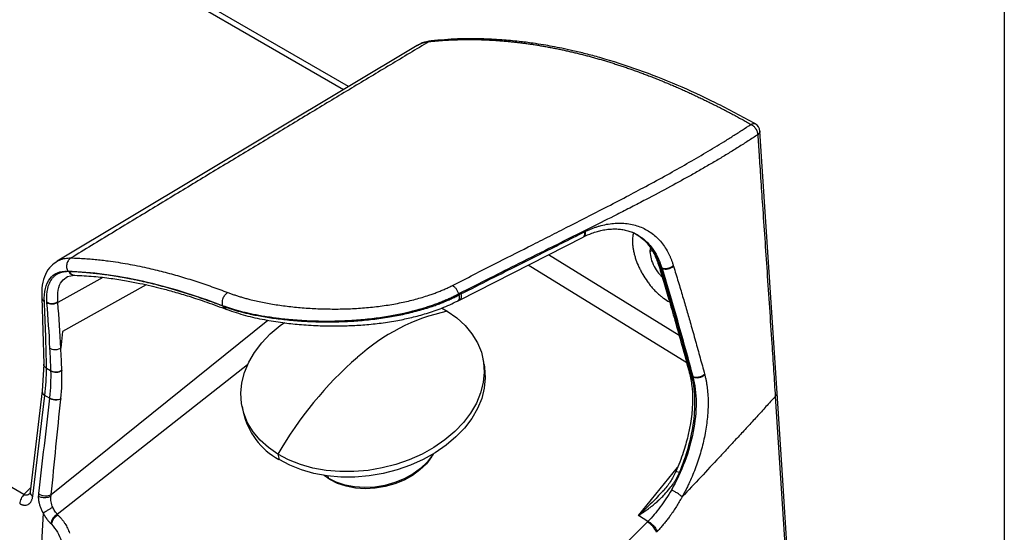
# Model space of a CAD drawing. Header units: millimetres. Extents: x 0 to 1118, y 0 to 864.
# Tile 67 of 67: x 971 to 1118, y 664 to 740. Entities that reach past the tile are written whole.
import ezdxf

# ---------------------------------------------------------------- set-up
doc = ezdxf.new("R2010")
doc.units = ezdxf.units.MM

msp = doc.modelspace()

# ---------------------------------------------------------------- linework, layer by layer
at = {"color": 7, "linetype": 'Continuous'}
msp.add_line((1117.6, 863.6), (1117.6, 0), dxfattribs=at)
for p, q in [((920.08, 787.13), (1018.99, 730.03)), ((1019.73, 730.47), (921.05, 787.44)), ((1029.95, 736.6), (976.25, 704.42)), ((1032.08, 737.27), (1031.73, 737.17)), ((971.27, 669.58), (861.27, 733.08)), ((1083.68, 684.71), (1081.11, 723.81)), ((1036.27, 698.6), (1054.73, 708.01)), ((1062.81, 708.35), (1062.79, 708.37)), ((1065.02, 706), (1064.71, 705.8)), ((1049.57, 705.38), (1069.05, 693.38)), ((1070.19, 689.24), (1046.52, 703.83)), ((1066.3, 703.53), (1066.48, 703.43)), ((1066.48, 703.43), (1066.52, 703.32)), ((983.06, 701.97), (976.32, 698.25)), ((977.72, 702.1), (978.8, 702.3)), ((978.78, 702.3), (978.82, 702.3)), ((989.53, 700.88), (977.04, 693.92)), ((973.92, 699), (974.24, 689.05)), ((1035.97, 698.45), (1036.27, 698.6)), ((1036.49, 699.51), (1036.19, 699.36)), ((1001.41, 697.25), (1001.57, 697.19)), ((1033.58, 697.42), (1034.44, 696.93)), ((975.35, 669.57), (1007.65, 695.6)), ((977.04, 693.92), (976.78, 691.43)), ((1039.96, 688.98), (1039.8, 689.79)), ((974.24, 689.05), (974, 685)), ((975.25, 688.05), (974.63, 688.41)), ((975.25, 688.11), (975.25, 688.05)), ((1004.63, 688.92), (976.24, 666.63)), ((976.92, 688.14), (976.92, 688.08)), ((1070.93, 687.33), (1071.1, 687.23)), ((974.01, 685.04), (972.2, 669.97)), ((972.58, 669.32), (974.39, 684.36)), ((975.08, 683.96), (974.39, 684.36)), ((976.78, 683.9), (976.77, 683.83)), ((1083.41, 684.22), (1084.97, 660.13)), ((1003.82, 682.74), (1003.98, 681.94)), ((1009.18, 675.61), (1009.34, 674.8)), ((1062.98, 666.44), (1068.82, 673.61)), ((1016.93, 671.83), (1016.06, 672.45)), ((1016.7, 672.02), (1016.07, 672.45)), ((1016.64, 672.37), (1016.7, 672.02)), ((1016.92, 671.9), (1016.93, 671.83)), ((971.27, 669.58), (972.28, 670.62)), ((1066.7, 670.18), (1066.59, 670.06)), ((972.2, 669.97), (972.14, 669.73)), ((974.13, 666.81), (973.53, 656.42)), ((1064.41, 665.58), (1062.98, 666.44)), ((1064.31, 665.47), (1064.41, 665.58)), ((1065.69, 663.95), (1065.79, 664.06))]:
    msp.add_line(p, q)
at = {"flags": 128}
for points in [[(1034.44, 696.93), (1035.87, 695.94), (1037.11, 694.82), (1038.14, 693.58), (1038.96, 692.24), (1039.54, 690.82), (1039.88, 689.35), (1039.97, 687.82), (1039.82, 686.28), (1039.43, 684.74), (1038.8, 683.22), (1037.94, 681.74), (1036.86, 680.32), (1035.58, 678.98), (1034.11, 677.74), (1032.47, 676.62), (1030.69, 675.63), (1028.79, 674.77), (1026.8, 674.08), (1024.74, 673.55), (1022.64, 673.19), (1020.52, 673.01), (1018.43, 673.01), (1016.38, 673.19), (1014.4, 673.54), (1012.53, 674.07), (1010.78, 674.76), (1009.18, 675.61)], [(1009.18, 675.61), (1007.75, 676.6), (1006.51, 677.72), (1005.47, 678.96), (1004.66, 680.29), (1004.08, 681.71), (1003.74, 683.19), (1003.64, 684.71), (1003.79, 686.25), (1004.19, 687.79), (1004.82, 689.32), (1005.68, 690.8), (1006.76, 692.21), (1008.04, 693.55), (1009.51, 694.79), (1010.15, 695.26)], [(1039.96, 688.98), (1040.03, 688.54), (1040.13, 687.02), (1039.98, 685.48), (1039.59, 683.93), (1038.96, 682.41), (1038.1, 680.93), (1037.02, 679.51), (1035.73, 678.18), (1034.27, 676.94), (1032.63, 675.81), (1030.85, 674.82), (1028.95, 673.97), (1026.96, 673.27), (1024.9, 672.74), (1022.79, 672.38), (1020.68, 672.2), (1018.59, 672.2), (1016.54, 672.38), (1014.56, 672.73), (1012.69, 673.26), (1010.94, 673.95), (1009.34, 674.8)], [(1085.24, 660.62), (1084.47, 672.48), (1083.68, 684.71)], [(1032.33, 675.63), (1032.23, 675.47), (1031.45, 674.44), (1030.48, 673.49), (1029.34, 672.65), (1028.04, 671.93), (1026.64, 671.36), (1025.16, 670.94), (1023.64, 670.69), (1022.11, 670.62), (1020.62, 670.72), (1019.2, 670.99), (1017.88, 671.43), (1016.7, 672.02)], [(1032.34, 675.64), (1032.09, 675.2), (1031.33, 674.19), (1030.38, 673.27), (1029.26, 672.45), (1028, 671.75), (1026.63, 671.19), (1025.18, 670.78), (1023.7, 670.54), (1022.21, 670.46), (1020.75, 670.56), (1019.36, 670.83), (1018.08, 671.25), (1016.93, 671.83)]]:
    msp.add_lwpolyline(points, dxfattribs=at)
for centre, radius, start, end in [((1079.78, 723.72), 1.33, 3.687, 60.552), ((978.84, 703.25), 0.952, 205.3856, 266.2663), ((978.88, 703.25), 0.949, 205.3363, 267.4014), ((1067.1, 704.87), 1.65, 249.2807, 313.0736), ((975.44, 699.67), 1.57, 239.5262, 303.9848), ((1040.51, 668.67), 28.91, 102.1263, 132.2765), ((1057.23, 648.18), 55.33, 130.8168, 150.2865), ((976.06, 689.51), 1.62, 239.8273, 301.9678), ((976.07, 689.46), 1.62, 239.8222, 301.9574), ((1071.76, 688.63), 1.61, 246.8263, 314.4317), ((1014.64, 684.37), 10.94, 192.8308, 240.9845), ((974.53, 671.44), 2.04, 237.5863, 293.7554), ((977.26, 664.87), 2.03, 120.2711, 169.3442), ((977.33, 664.77), 2.01, 119.395, 169.0638), ((1063.1, 663), 2.75, 20.2432, 64.036)]:
    msp.add_arc(centre, radius, start, end)
for points, knots in [([(1031.73, 737.17), (1029.81, 736.01), (1025.95, 733.7), (1020.14, 730.2), (1014.29, 726.68), (1008.4, 723.12), (1002.46, 719.54), (996.48, 715.92), (990.46, 712.27), (984.4, 708.6), (980.34, 706.13), (978.31, 704.89)], [0, 0, 0, 0, 0.107989, 0.216759, 0.326309, 0.436639, 0.54775, 0.659642, 0.772314, 0.885767, 1, 1, 1, 1]), ([(1029.97, 736.58), (1030.13, 736.67), (1030.52, 736.9), (1031.12, 737.08), (1031.56, 737.14), (1031.73, 737.17)], [0, 0, 0, 0, 0.315618, 0.733471, 1, 1, 1, 1]), ([(1032.05, 737.27), (1031.6, 737.2), (1030.85, 737.08), (1030.23, 736.72), (1029.99, 736.58)], [0, 0, 0, 0, 0.610666, 1, 1, 1, 1]), ([(1031.73, 737.17), (1031.92, 737.19), (1032.31, 737.23), (1032.88, 737.28), (1033.46, 737.33), (1034.05, 737.37), (1034.63, 737.4), (1035.22, 737.43), (1035.81, 737.45), (1036.41, 737.47), (1037, 737.48), (1037.6, 737.48), (1038.2, 737.48), (1038.8, 737.47), (1039.41, 737.46), (1040.01, 737.44), (1040.62, 737.41), (1041.23, 737.38), (1041.84, 737.34), (1042.46, 737.29), (1043.08, 737.24), (1043.69, 737.19), (1044.32, 737.12), (1044.94, 737.05), (1045.56, 736.98), (1046.19, 736.89), (1046.82, 736.81), (1047.45, 736.71), (1048.08, 736.61), (1048.71, 736.51), (1049.35, 736.39), (1049.98, 736.27), (1050.62, 736.15), (1051.26, 736.02), (1051.9, 735.88), (1052.54, 735.74), (1053.19, 735.59), (1053.83, 735.43), (1054.48, 735.27), (1055.13, 735.11), (1055.78, 734.93), (1056.43, 734.75), (1057.08, 734.57), (1057.74, 734.38), (1058.39, 734.18), (1059.05, 733.98), (1059.7, 733.77), (1060.36, 733.56), (1061.02, 733.34), (1061.68, 733.11), (1062.34, 732.88), (1063.01, 732.64), (1063.67, 732.39), (1064.33, 732.14), (1065, 731.89), (1065.67, 731.63), (1066.33, 731.36), (1067, 731.09), (1067.67, 730.81), (1068.34, 730.52), (1069.01, 730.23), (1069.68, 729.94), (1070.35, 729.63), (1071.02, 729.33), (1071.69, 729.01), (1072.36, 728.69), (1073.04, 728.37), (1073.71, 728.04), (1074.38, 727.7), (1075.06, 727.36), (1075.73, 727.02), (1076.41, 726.66), (1077.08, 726.31), (1077.76, 725.94), (1078.43, 725.57), (1079.11, 725.2), (1079.56, 724.95), (1079.78, 724.82)], [0, 0, 0, 0, 0.0133802, 0.0267597, 0.0401383, 0.053516, 0.0668928, 0.0802685, 0.0936432, 0.1070167, 0.1203891, 0.1337601, 0.1471299, 0.1604982, 0.1738652, 0.1872308, 0.2005951, 0.213958, 0.2273196, 0.2406799, 0.2540388, 0.2673965, 0.2807528, 0.2941078, 0.3074615, 0.320814, 0.3341652, 0.3475151, 0.3608637, 0.374211, 0.3875571, 0.4009019, 0.4142453, 0.4275875, 0.4409283, 0.4542678, 0.467606, 0.4809429, 0.4942784, 0.5076126, 0.5209454, 0.5342769, 0.547607, 0.5609358, 0.5742632, 0.5875892, 0.6009139, 0.6142371, 0.627559, 0.6408795, 0.6541985, 0.6675162, 0.6808324, 0.6941472, 0.7074606, 0.7207725, 0.7340831, 0.7473922, 0.7606999, 0.7740062, 0.7873111, 0.8006147, 0.8139169, 0.8272177, 0.8405171, 0.8538153, 0.867112, 0.8804075, 0.8937016, 0.9069944, 0.9202857, 0.9335755, 0.9468638, 0.9601505, 0.9734354, 0.9867186, 1, 1, 1, 1]), ([(1080.44, 724.88), (1078.45, 725.96), (1074.55, 728.09), (1068.75, 730.75), (1062.99, 733.01), (1058.44, 734.46), (1055.18, 735.34), (1053.28, 735.8), (1051.62, 736.16), (1050.16, 736.44), (1048.73, 736.7), (1047.07, 736.95), (1044.99, 737.22), (1042.4, 737.46), (1039.34, 737.61), (1035.81, 737.6), (1033.38, 737.39), (1032.08, 737.27)], [0, 0, 0, 0, 0.11692, 0.229541, 0.343684, 0.460502, 0.50435, 0.543369, 0.577558, 0.606916, 0.634047, 0.666841, 0.710911, 0.766259, 0.832889, 0.910805, 1, 1, 1, 1]), ([(1035.26, 700.79), (1037.36, 701.86), (1041.11, 703.78), (1045.82, 706.17), (1049.39, 707.97), (1053.21, 709.91), (1057.15, 711.93), (1061.1, 713.98), (1064.2, 715.62), (1067.22, 717.26), (1070.21, 718.94), (1073.03, 720.58), (1075.31, 721.96), (1077.1, 723.08), (1078.46, 723.95), (1079.34, 724.53), (1079.78, 724.82)], [0, 0, 0, 0, 0.137134, 0.246337, 0.308279, 0.370049, 0.49657, 0.567236, 0.63136, 0.703631, 0.771089, 0.836829, 0.900213, 0.933859, 0.96712, 1, 1, 1, 1]), ([(1079.78, 724.82), (1079.89, 724.88), (1080.01, 724.92), (1080.24, 724.95), (1080.35, 724.93), (1080.44, 724.88)], [0, 0, 0, 0, 0.5, 0.5, 1, 1, 1, 1]), ([(1079.78, 724.82), (1079.81, 724.81), (1079.85, 724.79), (1079.91, 724.75), (1079.98, 724.71), (1080.04, 724.66), (1080.1, 724.61), (1080.2, 724.53), (1080.34, 724.38), (1080.48, 724.19), (1080.61, 723.97), (1080.7, 723.76), (1080.77, 723.54), (1080.79, 723.38), (1080.8, 723.29), (1080.8, 723.28)], [0, 0, 0, 0, 0.041953, 0.083329, 0.124475, 0.165731, 0.207422, 0.24985, 0.370346, 0.499856, 0.611251, 0.736211, 0.844983, 0.972517, 1, 1, 1, 1]), ([(1080.8, 723.28), (1080.56, 723.12), (1080.09, 722.81), (1079.37, 722.35), (1078.65, 721.88), (1077.91, 721.42), (1077.17, 720.95), (1076.41, 720.49), (1075.65, 720.03), (1074.88, 719.56), (1074.1, 719.1), (1073.31, 718.64), (1072.51, 718.18), (1071.7, 717.72), (1070.14, 716.84), (1067.61, 715.44), (1064.62, 713.86), (1061.95, 712.47), (1059.25, 711.09), (1055.36, 709.14), (1050.46, 706.7), (1045.4, 704.18), (1040.68, 701.81), (1037.68, 700.3), (1036.12, 699.51)], [0, 0, 0, 0, 0.017577, 0.035257, 0.053038, 0.07092, 0.088901, 0.106982, 0.125162, 0.143443, 0.161825, 0.180309, 0.198896, 0.21759, 0.236392, 0.306659, 0.390205, 0.437194, 0.48415, 0.568695, 0.692024, 0.803753, 0.898184, 1, 1, 1, 1]), ([(1081.11, 723.8), (1081.11, 723.74), (1081.1, 723.65), (1081.02, 723.46), (1080.89, 723.36), (1080.8, 723.28)], [0, 0, 0, 0, 0.322975, 0.491212, 1, 1, 1, 1]), ([(1080.8, 723.28), (1080.86, 722.29), (1081, 720.14), (1081.24, 716.64), (1081.52, 712.46), (1081.84, 707.79), (1082.31, 700.91), (1082.75, 694.33), (1083.16, 688.13), (1083.33, 685.5), (1083.41, 684.22)], [0, 0, 0, 0, 0.075584, 0.1653252, 0.269225, 0.3965589, 0.5238858, 0.7978232, 0.9019869, 1, 1, 1, 1]), ([(1055.03, 708.81), (1055.1, 708.85), (1055.26, 708.93), (1055.5, 709.04), (1055.73, 709.14), (1055.97, 709.24), (1056.2, 709.33), (1056.44, 709.42), (1056.67, 709.5), (1056.91, 709.57), (1057.42, 709.73), (1058.22, 709.92), (1059.28, 710.07), (1060.32, 710.1), (1061.66, 710), (1063.23, 709.61), (1064.62, 708.88), (1065.6, 708.09), (1066.27, 707.4), (1066.87, 706.62), (1067.29, 705.93), (1067.57, 705.37), (1067.75, 704.99), (1067.91, 704.6), (1068.06, 704.19), (1068.15, 703.91), (1068.19, 703.76)], [0, 0, 0, 0, 0.013801, 0.02755, 0.041254, 0.054921, 0.068558, 0.082174, 0.095774, 0.109368, 0.122961, 0.185788, 0.248078, 0.311329, 0.374213, 0.499149, 0.623932, 0.686628, 0.749679, 0.812111, 0.87505, 0.899876, 0.924754, 0.949715, 0.974787, 1, 1, 1, 1]), ([(1036.49, 699.51), (1037.97, 700.26), (1040.83, 701.7), (1044.74, 703.67), (1048.28, 705.44), (1051.59, 707.1), (1053.83, 708.22), (1054.98, 708.79)], [0, 0, 0, 0, 0.2400375, 0.4634596, 0.635496, 0.8142168, 1, 1, 1, 1]), ([(1054.73, 708.02), (1054.75, 708.03), (1054.83, 708.06), (1054.92, 708.18), (1054.98, 708.36), (1055, 708.57), (1054.99, 708.72), (1054.98, 708.79)], [0, 0, 0, 0, 0.129616, 0.359335, 0.584489, 0.799437, 1, 1, 1, 1]), ([(1055.03, 708.81), (1055.03, 708.74), (1055.05, 708.59), (1055.03, 708.39), (1054.97, 708.21), (1054.88, 708.09), (1054.8, 708.05), (1054.77, 708.04)], [0, 0, 0, 0, 0.19463, 0.404425, 0.625737, 0.853342, 1, 1, 1, 1]), ([(1054.78, 708.03), (1055.19, 708.23), (1055.89, 708.55), (1056.83, 708.85), (1057.62, 709.05), (1058.4, 709.17), (1059.2, 709.22), (1059.96, 709.21), (1060.57, 709.13), (1061.04, 709.04), (1061.5, 708.92), (1062.13, 708.71), (1062.6, 708.47), (1062.87, 708.32)], [0, 0, 0, 0, 0.13854, 0.231877, 0.311678, 0.408452, 0.498551, 0.595449, 0.685957, 0.730627, 0.78364, 0.872727, 1, 1, 1, 1]), ([(1062.28, 708.63), (1062.21, 708.4), (1062.08, 708.02), (1062.09, 707.55), (1062.1, 707.36)], [0, 0, 0, 0, 0.60445, 1, 1, 1, 1]), ([(1062.13, 708.7), (1062.2, 708.67), (1062.35, 708.6), (1062.59, 708.48), (1062.86, 708.34), (1063.16, 708.15), (1063.48, 707.93), (1063.9, 707.6), (1064.45, 707.09), (1065.13, 706.28), (1065.89, 705.08), (1066.27, 704.01), (1066.48, 703.43)], [0, 0, 0, 0, 0.035098, 0.073691, 0.119286, 0.171884, 0.231486, 0.298096, 0.408458, 0.562213, 0.759385, 1, 1, 1, 1]), ([(1066.3, 703.53), (1066, 704.33), (1065.38, 705.91), (1063.94, 707.68), (1062.72, 708.37), (1062.13, 708.7)], [0, 0, 0, 0, 0.3403788, 0.6808609, 1, 1, 1, 1]), ([(1062.56, 708.5), (1062.9, 708.29), (1063.61, 707.84), (1064.55, 706.83), (1065.39, 705.54), (1065.78, 704.44), (1065.98, 703.88)], [0, 0, 0, 0, 0.229632, 0.47268, 0.729323, 1, 1, 1, 1]), ([(1062.1, 707.36), (1062.1, 707.19), (1062.12, 706.85), (1062.19, 706.31), (1062.29, 705.76), (1062.43, 705.19), (1062.67, 704.44), (1062.97, 703.69), (1063.34, 702.96), (1063.73, 702.24), (1064.18, 701.56), (1064.66, 700.91), (1065.05, 700.44), (1065.46, 699.99), (1065.89, 699.58), (1066.32, 699.2), (1066.9, 698.77), (1067.33, 698.48), (1067.63, 698.34), (1067.64, 698.33)], [0, 0, 0, 0, 0.052522, 0.105405, 0.159473, 0.213968, 0.265567, 0.370607, 0.424166, 0.474919, 0.578002, 0.630461, 0.682872, 0.735678, 0.789744, 0.844244, 0.894536, 0.996697, 1, 1, 1, 1]), ([(1064.79, 706.37), (1064.76, 706.28), (1064.7, 706.11), (1064.71, 705.9), (1064.71, 705.8)], [0, 0, 0, 0, 0.540088, 1, 1, 1, 1]), ([(1064.71, 705.8), (1064.75, 705.45), (1064.82, 704.75), (1065.29, 703.62), (1065.89, 702.66), (1066.36, 702.21), (1066.54, 702.03)], [0, 0, 0, 0, 0.2716736, 0.5430435, 0.817475, 1, 1, 1, 1]), ([(976.27, 704.39), (975.94, 704.17), (975.18, 703.7), (974.42, 702.46), (973.92, 700.88), (973.92, 699.62), (973.92, 699)], [0, 0, 0, 0, 0.212313, 0.474389, 0.737329, 1, 1, 1, 1]), ([(976.24, 704.4), (976.34, 704.46), (976.7, 704.66), (977.38, 704.86), (978.01, 704.88), (978.31, 704.89)], [0, 0, 0, 0, 0.177746, 0.606809, 1, 1, 1, 1]), ([(978.31, 704.89), (978.18, 704.83), (978.05, 704.72), (977.82, 704.43), (977.73, 704.24), (977.63, 703.85), (977.62, 703.64), (977.67, 703.25), (977.73, 703.08), (977.81, 702.94)], [0, 0, 0, 0, 0.25, 0.25, 0.5, 0.5, 0.75, 0.75, 1, 1, 1, 1]), ([(978.31, 704.89), (978.48, 704.89), (978.83, 704.88), (979.36, 704.85), (979.88, 704.83), (980.39, 704.79), (980.9, 704.76), (981.4, 704.71), (981.9, 704.67), (982.4, 704.62), (982.88, 704.56), (983.37, 704.51), (984.17, 704.4), (985.3, 704.24), (986.75, 704), (988.18, 703.73), (989.54, 703.44), (990.83, 703.14), (992.05, 702.83), (993.27, 702.51), (994.49, 702.16), (995.7, 701.8), (996.91, 701.41), (998.12, 701.02), (999.32, 700.6), (1000.51, 700.17), (1001.31, 699.87), (1001.71, 699.72)], [0, 0, 0, 0, 0.0244722, 0.0486265, 0.0724629, 0.0959813, 0.1191818, 0.1420643, 0.1646289, 0.1868756, 0.2088044, 0.2304152, 0.2517081, 0.3165762, 0.3799747, 0.4419039, 0.5023642, 0.5544715, 0.6060573, 0.6571218, 0.7076653, 0.757688, 0.8071902, 0.8561722, 0.9046343, 0.9525768, 1, 1, 1, 1]), ([(974.32, 698.37), (974.28, 699.09), (974.33, 699.74), (974.6, 700.89), (974.82, 701.38), (975.43, 702.18), (975.81, 702.48), (976.71, 702.87), (977.23, 702.96), (977.81, 702.94)], [0, 0, 0, 0, 0.25, 0.25, 0.5, 0.5, 0.75, 0.75, 1, 1, 1, 1]), ([(977.98, 702.84), (977.93, 702.84), (977.82, 702.85), (977.66, 702.84), (977.5, 702.83), (977.34, 702.82), (977.18, 702.79), (977.03, 702.76), (976.87, 702.72), (976.72, 702.68), (976.57, 702.62), (976.42, 702.56), (976.28, 702.49), (976.14, 702.41), (976, 702.32), (975.87, 702.21), (975.74, 702.1), (975.61, 701.98), (975.5, 701.85), (975.36, 701.68), (975.2, 701.44), (975.03, 701.12), (974.88, 700.73), (974.74, 700.2), (974.65, 699.61), (974.62, 699.02), (974.63, 698.6), (974.64, 698.39), (974.64, 698.32)], [0, 0, 0, 0, 0.023956, 0.048348, 0.073176, 0.098438, 0.124133, 0.150263, 0.176828, 0.203826, 0.231258, 0.259124, 0.287424, 0.316157, 0.345323, 0.374922, 0.404955, 0.43542, 0.466319, 0.49765, 0.550043, 0.60934, 0.675537, 0.748631, 0.849148, 0.924551, 0.974838, 1, 1, 1, 1]), ([(977.81, 702.94), (981.36, 702.83), (985.07, 702.33), (992.8, 700.59), (996.82, 699.35), (1000.96, 697.76)], [0, 0, 0, 0, 0.5, 0.5, 1, 1, 1, 1]), ([(1001.01, 697.68), (1000.8, 697.76), (1000.37, 697.92), (999.73, 698.16), (999.08, 698.39), (998.44, 698.62), (997.79, 698.85), (997.14, 699.07), (996.49, 699.29), (995.84, 699.5), (995.19, 699.7), (994.54, 699.9), (993.88, 700.1), (993.23, 700.29), (992.57, 700.47), (991.92, 700.65), (991.26, 700.83), (990.6, 700.99), (989.94, 701.15), (989.28, 701.31), (988.62, 701.45), (987.96, 701.6), (987.29, 701.73), (986.63, 701.86), (985.97, 701.98), (985.31, 702.09), (984.64, 702.2), (983.98, 702.3), (983.32, 702.39), (982.66, 702.48), (981.99, 702.55), (981.33, 702.62), (980.67, 702.68), (980.01, 702.74), (979.34, 702.78), (978.68, 702.82), (978.24, 702.83), (978.02, 702.84)], [0, 0, 0, 0, 0.025996, 0.052143, 0.078443, 0.104895, 0.131498, 0.158253, 0.185159, 0.212216, 0.239425, 0.266785, 0.294297, 0.32196, 0.349775, 0.377742, 0.40586, 0.434129, 0.462549, 0.491122, 0.519845, 0.54872, 0.577746, 0.606924, 0.636253, 0.665733, 0.695365, 0.725147, 0.755081, 0.785167, 0.815403, 0.845792, 0.876331, 0.907022, 0.937864, 0.968857, 1, 1, 1, 1]), ([(1065.98, 703.88), (1066.22, 703.12), (1066.73, 701.43), (1067.54, 698.66), (1068.48, 695.43), (1069.52, 691.72), (1070.23, 689.1), (1070.6, 687.72)], [0, 0, 0, 0, 0.139988, 0.30998, 0.509978, 0.739985, 1, 1, 1, 1]), ([(1066.3, 703.53), (1066.21, 703.59), (1066.06, 703.68), (1066.02, 703.82), (1066.01, 703.88)], [0, 0, 0, 0, 0.621703, 1, 1, 1, 1]), ([(1070.93, 687.33), (1070.81, 687.8), (1070.56, 688.73), (1070.17, 690.13), (1069.79, 691.54), (1069.4, 692.95), (1069, 694.36), (1068.6, 695.76), (1068.17, 697.27), (1067.66, 699.02), (1067.03, 701.14), (1066.56, 702.69), (1066.3, 703.53)], [0, 0, 0, 0, 0.0873, 0.174599, 0.261898, 0.349198, 0.4365, 0.523805, 0.608407, 0.715971, 0.846501, 1, 1, 1, 1]), ([(1066.48, 703.43), (1066.58, 703.38), (1066.71, 703.34), (1067, 703.31), (1067.17, 703.31), (1067.51, 703.38), (1067.68, 703.44), (1067.97, 703.58), (1068.1, 703.67), (1068.19, 703.76)], [0, 0, 0, 0, 0.25, 0.25, 0.5, 0.5, 0.75, 0.75, 1, 1, 1, 1]), ([(1066.52, 703.32), (1067.34, 700.61), (1068.13, 697.92), (1069.65, 692.55), (1070.39, 689.88), (1071.1, 687.23)], [0, 0, 0, 0, 0.5, 0.5, 1, 1, 1, 1]), ([(1068.23, 703.66), (1068.34, 703.27), (1068.58, 702.5), (1068.93, 701.36), (1069.26, 700.25), (1069.69, 698.82), (1070.2, 697.08), (1070.84, 694.86), (1071.5, 692.5), (1072.19, 690.02), (1072.64, 688.38), (1072.86, 687.56)], [0, 0, 0, 0, 0.071645, 0.141927, 0.210819, 0.278293, 0.407643, 0.534136, 0.691726, 0.847094, 1, 1, 1, 1]), ([(976.31, 698.37), (976.3, 698.97), (976.29, 700.17), (976.8, 701.46), (977.47, 701.9), (977.79, 702.11)], [0, 0, 0, 0, 0.342284, 0.684416, 1, 1, 1, 1]), ([(978.84, 702.3), (979.78, 702.25), (981.56, 702.17), (984.15, 701.87), (986.46, 701.51), (988.45, 701.12), (990.2, 700.74), (991.9, 700.32), (993.78, 699.81), (996.03, 699.14), (998.65, 698.28), (1000.55, 697.57), (1001.56, 697.19)], [0, 0, 0, 0, 0.135406, 0.255438, 0.360088, 0.449345, 0.5232, 0.590345, 0.671091, 0.766277, 0.875912, 1, 1, 1, 1]), ([(1000.96, 697.76), (1000.91, 697.9), (1000.88, 698.07), (1000.89, 698.45), (1000.93, 698.67), (1001.08, 699.07), (1001.19, 699.25), (1001.44, 699.54), (1001.58, 699.65), (1001.71, 699.72)], [0, 0, 0, 0, 0.25, 0.25, 0.5, 0.5, 0.75, 0.75, 1, 1, 1, 1]), ([(1001.71, 699.72), (1001.79, 699.69), (1001.95, 699.62), (1002.2, 699.53), (1002.46, 699.44), (1002.72, 699.36), (1002.99, 699.27), (1003.25, 699.18), (1003.53, 699.1), (1003.81, 699.02), (1004.09, 698.94), (1004.38, 698.86), (1004.67, 698.78), (1005.48, 698.57), (1006.86, 698.26), (1008.91, 697.9), (1011.09, 697.61), (1013.38, 697.4), (1015.75, 697.28), (1018.17, 697.25), (1020.59, 697.33), (1022.99, 697.51), (1025.33, 697.8), (1027.58, 698.2), (1029.72, 698.7), (1031.28, 699.17), (1032.35, 699.54), (1032.96, 699.77), (1033.56, 700.01), (1034.15, 700.26), (1034.72, 700.52), (1035.08, 700.7), (1035.26, 700.79)], [0, 0, 0, 0, 0.009941, 0.01988, 0.029821, 0.039767, 0.049719, 0.059682, 0.069656, 0.079646, 0.089654, 0.099683, 0.109735, 0.119812, 0.181615, 0.243924, 0.307874, 0.372156, 0.437317, 0.50254, 0.567588, 0.632374, 0.696017, 0.759205, 0.82067, 0.881613, 0.901496, 0.921289, 0.941013, 0.960692, 0.980347, 1, 1, 1, 1]), ([(1035.26, 700.79), (1035.35, 700.74), (1035.44, 700.67), (1035.61, 700.5), (1035.7, 700.4), (1035.86, 700.16), (1035.93, 700.03), (1036.05, 699.77), (1036.09, 699.64), (1036.12, 699.51)], [0, 0, 0, 0, 0.25, 0.25, 0.5, 0.5, 0.75, 0.75, 1, 1, 1, 1]), ([(973.92, 699), (973.92, 698.99), (973.9, 698.86), (974.02, 698.63), (974.22, 698.45), (974.32, 698.37)], [0, 0, 0, 0, 0.019753, 0.533362, 1, 1, 1, 1]), ([(976.32, 698.25), (976.22, 698.18), (976.1, 698.11), (975.81, 698.02), (975.65, 697.99), (975.33, 697.97), (975.16, 697.99), (974.88, 698.07), (974.75, 698.12), (974.65, 698.18)], [0, 0, 0, 0, 0.25, 0.25, 0.5, 0.5, 0.75, 0.75, 1, 1, 1, 1]), ([(1000.96, 697.76), (1001.05, 697.73), (1001.23, 697.67), (1001.51, 697.57), (1001.8, 697.47), (1002.09, 697.38), (1002.4, 697.28), (1002.72, 697.19), (1003.06, 697.09), (1003.4, 697), (1003.75, 696.91), (1004.12, 696.82), (1004.5, 696.73), (1004.89, 696.64), (1005.29, 696.55), (1005.71, 696.47), (1006.13, 696.38), (1006.57, 696.3), (1007.02, 696.22), (1007.48, 696.15), (1007.96, 696.08), (1008.59, 695.98), (1009.42, 695.88), (1010.5, 695.76), (1011.74, 695.65), (1013.74, 695.51), (1015.88, 695.45), (1018.5, 695.49), (1020.85, 695.61), (1023.46, 695.87), (1025.81, 696.22), (1027.55, 696.56), (1028.76, 696.84), (1029.53, 697.03), (1030.28, 697.24), (1031.02, 697.45), (1031.73, 697.68), (1032.42, 697.91), (1033.09, 698.16), (1033.74, 698.41), (1034.37, 698.68), (1034.97, 698.95), (1035.56, 699.23), (1035.93, 699.42), (1036.12, 699.51)], [0, 0, 0, 0, 0.010271, 0.020738, 0.031401, 0.04226, 0.053313, 0.064562, 0.076004, 0.087639, 0.099466, 0.111485, 0.123695, 0.136097, 0.148691, 0.161478, 0.174457, 0.18763, 0.200996, 0.214555, 0.228308, 0.242253, 0.268596, 0.298566, 0.332163, 0.369387, 0.458423, 0.498922, 0.571346, 0.63834, 0.699905, 0.756022, 0.777559, 0.798877, 0.819976, 0.840856, 0.861518, 0.881962, 0.90219, 0.922202, 0.941992, 0.961557, 0.980894, 1, 1, 1, 1]), ([(1001.17, 697.62), (1001.26, 697.59), (1001.43, 697.52), (1001.71, 697.43), (1001.99, 697.34), (1002.29, 697.24), (1002.59, 697.15), (1002.9, 697.06), (1003.21, 696.97), (1003.54, 696.88), (1003.88, 696.8), (1004.22, 696.71), (1005.06, 696.51), (1006.5, 696.21), (1008.26, 695.93), (1009.77, 695.74), (1011.3, 695.57), (1013.3, 695.42), (1015.77, 695.34), (1018.28, 695.36), (1020.8, 695.48), (1023.33, 695.71), (1025.77, 696.06), (1028.14, 696.52), (1030.36, 697.07), (1032.02, 697.59), (1033.13, 698), (1033.79, 698.25), (1034.42, 698.52), (1035.03, 698.79), (1035.63, 699.07), (1036, 699.26), (1036.19, 699.36)], [0, 0, 0, 0, 0.010267, 0.020645, 0.031136, 0.041739, 0.052454, 0.063281, 0.074221, 0.085274, 0.096438, 0.107715, 0.119103, 0.178018, 0.242361, 0.272877, 0.305552, 0.369576, 0.434219, 0.499191, 0.564175, 0.628853, 0.695008, 0.756262, 0.819617, 0.880057, 0.90054, 0.920836, 0.940937, 0.960836, 0.980526, 1, 1, 1, 1]), ([(1001.58, 697.19), (1002.48, 696.88), (1004.18, 696.3), (1007.04, 695.68), (1009.75, 695.24), (1012.44, 694.94), (1014.99, 694.78), (1017.47, 694.73), (1019.81, 694.77), (1022.19, 694.91), (1024.63, 695.16), (1026.97, 695.53), (1029.23, 696.01), (1031.44, 696.61), (1033.76, 697.4), (1035.21, 698.09), (1035.97, 698.45)], [0, 0, 0, 0, 0.099671, 0.189047, 0.268216, 0.337244, 0.413563, 0.474673, 0.535407, 0.598056, 0.662641, 0.730497, 0.78811, 0.852199, 0.922813, 1, 1, 1, 1]), ([(1036.19, 699.36), (1036.21, 699.28), (1036.24, 699.12), (1036.24, 698.89), (1036.19, 698.69), (1036.1, 698.53), (1036.01, 698.48), (1035.97, 698.45)], [0, 0, 0, 0, 0.184217, 0.384645, 0.597551, 0.817292, 1, 1, 1, 1]), ([(1036.19, 699.36), (1036.19, 699.37), (1036.18, 699.38), (1036.17, 699.4), (1036.15, 699.44), (1036.14, 699.47), (1036.13, 699.5), (1036.12, 699.51), (1036.12, 699.51)], [0, 0, 0, 0, 0.107645, 0.246895, 0.49437, 0.745318, 0.889964, 1, 1, 1, 1]), ([(1036.49, 699.51), (1036.51, 699.44), (1036.54, 699.27), (1036.54, 699.05), (1036.49, 698.84), (1036.4, 698.68), (1036.31, 698.63), (1036.27, 698.61)], [0, 0, 0, 0, 0.184078, 0.384334, 0.597039, 0.816565, 1, 1, 1, 1]), ([(1001.42, 697.25), (1001.33, 697.29), (1001.16, 697.38), (1001.06, 697.58), (1001.01, 697.68)], [0, 0, 0, 0, 0.51105, 1, 1, 1, 1]), ([(1001.17, 697.62), (1001.22, 697.52), (1001.32, 697.32), (1001.49, 697.23), (1001.58, 697.19)], [0, 0, 0, 0, 0.51087, 1, 1, 1, 1]), ([(976.78, 691.43), (976.68, 691.36), (976.55, 691.3), (976.26, 691.21), (976.1, 691.18), (975.78, 691.18), (975.61, 691.2), (975.33, 691.27), (975.2, 691.33), (975.1, 691.39)], [0, 0, 0, 0, 0.25, 0.25, 0.5, 0.5, 0.75, 0.75, 1, 1, 1, 1]), ([(974.63, 688.41), (974.53, 688.49), (974.33, 688.67), (974.21, 688.92), (974.24, 689.04), (974.24, 689.05)], [0, 0, 0, 0, 0.466477, 0.968462, 1, 1, 1, 1]), ([(1071.12, 687.15), (1071.43, 685.99), (1071.59, 684.7), (1071.6, 681.94), (1071.45, 680.47), (1070.88, 677.48), (1070.45, 675.97), (1069.34, 673.02), (1068.67, 671.59), (1067.9, 670.26)], [0, 0, 0, 0, 0.25, 0.25, 0.5, 0.5, 0.75, 0.75, 1, 1, 1, 1]), ([(1070.6, 687.72), (1070.74, 687.08), (1070.99, 685.94), (1071.08, 684.19), (1071.05, 682.78), (1070.94, 681.49), (1070.75, 680.04), (1070.35, 678.13), (1069.68, 675.7), (1068.97, 673.96), (1068.58, 673.01)], [0, 0, 0, 0, 0.1566418, 0.2833083, 0.3796686, 0.4502579, 0.5406732, 0.6624134, 0.8155492, 1, 1, 1, 1]), ([(1069.1, 672.85), (1069.63, 674.09), (1070.08, 675.37), (1070.8, 677.93), (1071.07, 679.22), (1071.4, 681.74), (1071.46, 682.96), (1071.36, 685.27), (1071.2, 686.35), (1070.93, 687.33)], [0, 0, 0, 0, 0.25, 0.25, 0.5, 0.5, 0.75, 0.75, 1, 1, 1, 1]), ([(1072.88, 687.48), (1072.9, 687.4), (1072.94, 687.23), (1073, 686.99), (1073.05, 686.73), (1073.1, 686.48), (1073.15, 686.22), (1073.19, 685.95), (1073.23, 685.69), (1073.3, 685.15), (1073.37, 684.32), (1073.4, 683.18), (1073.36, 682.01), (1073.23, 680.44), (1072.93, 678.44), (1072.45, 676.44), (1071.97, 674.86), (1071.57, 673.7), (1071.12, 672.55), (1070.71, 671.62), (1070.36, 670.88), (1070.09, 670.32), (1069.81, 669.78), (1069.61, 669.42), (1069.52, 669.25)], [0, 0, 0, 0, 0.016335, 0.032676, 0.049031, 0.065407, 0.081811, 0.09825, 0.114731, 0.131262, 0.196104, 0.26131, 0.325229, 0.389386, 0.514811, 0.637641, 0.698102, 0.758571, 0.818669, 0.878776, 0.909084, 0.939363, 0.969655, 1, 1, 1, 1]), ([(1070.93, 687.33), (1070.84, 687.39), (1070.68, 687.49), (1070.64, 687.65), (1070.62, 687.72)], [0, 0, 0, 0, 0.563376, 1, 1, 1, 1]), ([(1071.1, 687.23), (1071.21, 687.17), (1071.34, 687.13), (1071.65, 687.09), (1071.83, 687.09), (1072.18, 687.16), (1072.35, 687.22), (1072.65, 687.38), (1072.77, 687.47), (1072.86, 687.56)], [0, 0, 0, 0, 0.25, 0.25, 0.5, 0.5, 0.75, 0.75, 1, 1, 1, 1]), ([(974.02, 684.99), (974.01, 684.97), (973.97, 684.85), (974.08, 684.61), (974.28, 684.44), (974.39, 684.36)], [0, 0, 0, 0, 0.114531, 0.557265, 1, 1, 1, 1]), ([(975.08, 684.02), (975.18, 683.96), (975.31, 683.89), (975.6, 683.8), (975.76, 683.77), (976.09, 683.74), (976.26, 683.75), (976.55, 683.8), (976.68, 683.85), (976.78, 683.9)], [0, 0, 0, 0, 0.25, 0.25, 0.5, 0.5, 0.75, 0.75, 1, 1, 1, 1]), ([(976.77, 683.83), (976.67, 683.78), (976.54, 683.73), (976.25, 683.68), (976.08, 683.67), (975.75, 683.7), (975.59, 683.73), (975.3, 683.83), (975.18, 683.89), (975.08, 683.96)], [0, 0, 0, 0, 0.25, 0.25, 0.5, 0.5, 0.75, 0.75, 1, 1, 1, 1]), ([(1083.41, 684.22), (1082.95, 683.71), (1082.03, 682.7), (1080.64, 681.18), (1079.25, 679.67), (1077.85, 678.15), (1076.45, 676.64), (1075.51, 675.63), (1075.04, 675.12)], [0, 0, 0, 0, 0.166334, 0.332801, 0.499401, 0.666134, 0.833, 1, 1, 1, 1]), ([(1083.67, 684.71), (1083.67, 684.63), (1083.66, 684.45), (1083.49, 684.3), (1083.41, 684.22)], [0, 0, 0, 0, 0.4944738, 1, 1, 1, 1]), ([(1062.98, 666.44), (1063.07, 666.5), (1063.24, 666.61), (1063.51, 666.79), (1063.79, 666.98), (1064.09, 667.19), (1064.4, 667.42), (1064.72, 667.66), (1065.1, 667.95), (1065.53, 668.31), (1065.96, 668.69), (1066.42, 669.12), (1067, 669.7), (1067.64, 670.44), (1068.17, 671.15), (1068.5, 671.68), (1068.73, 672.08), (1068.93, 672.47), (1069.05, 672.72), (1069.1, 672.85)], [0, 0, 0, 0, 0.035004, 0.072134, 0.111392, 0.152787, 0.196328, 0.24202, 0.289863, 0.355579, 0.431449, 0.479602, 0.565646, 0.701247, 0.8041, 0.857018, 0.907305, 0.954963, 1, 1, 1, 1]), ([(1068.58, 673.01), (1068.32, 672.49), (1067.79, 671.44), (1067.03, 670.54), (1066.64, 670.09)], [0, 0, 0, 0, 0.493745, 1, 1, 1, 1]), ([(1069.1, 672.85), (1068.97, 672.9), (1068.83, 672.95), (1068.64, 673.01), (1068.59, 673.02), (1068.58, 673.01)], [0, 0, 0, 0, 0.5, 0.5, 1, 1, 1, 1]), ([(1067.9, 670.26), (1067.38, 669.37), (1066.83, 668.52), (1065.66, 666.95), (1065.05, 666.23), (1064.41, 665.58)], [0, 0, 0, 0, 0.5, 0.5, 1, 1, 1, 1]), ([(1069.52, 669.25), (1069.51, 669.25), (1069.48, 669.28), (1069.42, 669.33), (1069.3, 669.43), (1069.1, 669.58), (1068.85, 669.75), (1068.58, 669.91), (1068.36, 670.03), (1068.19, 670.13), (1068.08, 670.18), (1068.01, 670.21), (1067.97, 670.23), (1067.94, 670.24), (1067.91, 670.25), (1067.9, 670.26)], [0, 0, 0, 0, 0.0242785, 0.0832969, 0.1801926, 0.3185625, 0.4996978, 0.6257117, 0.7499197, 0.8500119, 0.9100423, 0.9326745, 0.9550298, 0.9795278, 1, 1, 1, 1]), ([(971.27, 669.58), (971.19, 669.5), (971.11, 669.41), (970.96, 669.2), (970.89, 669.08), (970.77, 668.84), (970.72, 668.71), (970.66, 668.47), (970.64, 668.35), (970.63, 668.24)], [0, 0, 0, 0, 0.25, 0.25, 0.5, 0.5, 0.75, 0.75, 1, 1, 1, 1]), ([(970.63, 668.24), (970.67, 668.22), (970.73, 668.18), (970.82, 668.14), (970.92, 668.1), (971.01, 668.07), (971.11, 668.04), (971.2, 668.02), (971.37, 668), (971.61, 668), (971.84, 668.08), (972, 668.18), (972.1, 668.25), (972.19, 668.35), (972.28, 668.46), (972.37, 668.6), (972.44, 668.75), (972.5, 668.92), (972.55, 669.11), (972.57, 669.25), (972.58, 669.32)], [0, 0, 0, 0, 0.0332442, 0.0665551, 0.0999233, 0.1333401, 0.1668004, 0.2003119, 0.2338837, 0.351824, 0.474657, 0.5245569, 0.5766095, 0.630737, 0.6869628, 0.7453395, 0.8058617, 0.8684624, 0.9331534, 1, 1, 1, 1]), ([(972.14, 669.76), (972.07, 669.68), (971.91, 669.51), (971.64, 669.46), (971.42, 669.49), (971.32, 669.55), (971.27, 669.58)], [0, 0, 0, 0, 0.2957244, 0.6631924, 0.8339066, 1, 1, 1, 1]), ([(972.22, 669.97), (972.21, 669.94), (972.17, 669.82), (972.28, 669.58), (972.48, 669.41), (972.58, 669.32)], [0, 0, 0, 0, 0.120818, 0.560409, 1, 1, 1, 1]), ([(973.41, 669.31), (973.41, 669.27), (973.41, 669.18), (973.42, 669.05), (973.43, 668.92), (973.44, 668.79), (973.46, 668.66), (973.48, 668.53), (973.51, 668.41), (973.54, 668.29), (973.57, 668.17), (973.61, 668), (973.68, 667.79), (973.78, 667.53), (973.89, 667.28), (974, 667.04), (974.09, 666.89), (974.13, 666.81)], [0, 0, 0, 0, 0.055363, 0.109673, 0.162927, 0.215123, 0.266262, 0.316344, 0.365368, 0.413337, 0.460249, 0.506104, 0.609775, 0.711003, 0.809791, 0.906128, 1, 1, 1, 1]), ([(975.3, 669.3), (975.18, 669.24), (975.04, 669.19), (974.71, 669.13), (974.53, 669.11), (974.16, 669.11), (973.98, 669.13), (973.66, 669.2), (973.52, 669.25), (973.41, 669.31)], [0, 0, 0, 0, 0.25, 0.25, 0.5, 0.5, 0.75, 0.75, 1, 1, 1, 1]), ([(975.56, 667.68), (975.45, 667.93), (975.36, 668.21), (975.27, 668.76), (975.27, 669.04), (975.3, 669.3)], [0, 0, 0, 0, 0.5, 0.5, 1, 1, 1, 1]), ([(1066.59, 670.06), (1066.07, 669.49), (1064.88, 668.2), (1063.66, 667.07), (1062.98, 666.44)], [0, 0, 0, 0, 0.439758, 1, 1, 1, 1]), ([(1069.52, 669.25), (1069.44, 669.12), (1069.3, 668.87), (1069.02, 668.39), (1068.66, 667.81), (1068.22, 667.12), (1067.78, 666.5), (1067.37, 665.95), (1066.99, 665.45), (1066.59, 664.97), (1066.19, 664.5), (1065.92, 664.2), (1065.79, 664.06)], [0, 0, 0, 0, 0.0666734, 0.1256295, 0.2507255, 0.3756777, 0.5007244, 0.600722, 0.7005003, 0.8002073, 0.8999912, 1, 1, 1, 1]), ([(974.13, 666.81), (974.2, 666.86), (974.3, 666.93), (974.52, 667.07), (974.65, 667.15), (974.92, 667.31), (975.06, 667.4), (975.33, 667.55), (975.45, 667.62), (975.56, 667.68)], [0, 0, 0, 0, 0.25, 0.25, 0.5, 0.5, 0.75, 0.75, 1, 1, 1, 1]), ([(976.24, 666.63), (976.13, 666.76), (976.01, 666.92), (975.77, 667.28), (975.66, 667.48), (975.56, 667.68)], [0, 0, 0, 0, 0.5, 0.5, 1, 1, 1, 1]), ([(974.13, 666.81), (974.15, 666.77), (974.2, 666.68), (974.27, 666.56), (974.33, 666.45), (974.4, 666.35), (974.45, 666.26), (974.51, 666.17), (974.56, 666.1), (974.61, 666.03), (974.65, 665.97), (974.73, 665.87), (974.84, 665.72), (974.99, 665.55), (975.13, 665.39), (975.22, 665.29), (975.27, 665.25)], [0, 0, 0, 0, 0.071466, 0.138387, 0.200807, 0.258767, 0.312305, 0.361456, 0.406254, 0.446727, 0.482897, 0.514785, 0.641467, 0.764464, 0.883932, 1, 1, 1, 1]), ([(976.35, 666.52), (976.4, 666.47), (976.5, 666.38), (976.64, 666.22), (976.78, 666.07), (976.91, 665.91), (977.04, 665.75), (977.16, 665.59), (977.28, 665.42), (977.43, 665.19), (977.6, 664.91), (977.78, 664.55), (977.93, 664.19), (978.02, 663.94), (978.06, 663.82)], [0, 0, 0, 0, 0.0624284, 0.1247668, 0.1870497, 0.2493118, 0.3115879, 0.3739126, 0.4363205, 0.498846, 0.6241229, 0.7492223, 0.8744221, 1, 1, 1, 1]), ([(975.36, 665.15), (975.71, 664.79), (976.01, 664.4), (976.5, 663.57), (976.69, 663.13), (976.82, 662.67)], [0, 0, 0, 0, 0.5, 0.5, 1, 1, 1, 1]), ([(1064.31, 665.47), (1059.03, 660.17), (1053.63, 654.92), (1042.7, 644.5), (1037.17, 639.32), (1031.63, 634.15)], [0, 0, 0, 0, 0.5, 0.5, 1, 1, 1, 1]), ([(1064.41, 665.58), (1064.54, 665.51), (1064.69, 665.42), (1064.99, 665.2), (1065.14, 665.07), (1065.4, 664.77), (1065.52, 664.62), (1065.69, 664.32), (1065.75, 664.18), (1065.79, 664.06)], [0, 0, 0, 0, 0.25, 0.25, 0.5, 0.5, 0.75, 0.75, 1, 1, 1, 1])]:
    msp.add_open_spline(points, degree=3, knots=knots)
for points in [[(1055.03, 708.81), (1055.01, 708.81), (1054.99, 708.8), (1054.98, 708.79)], [(978.02, 702.84), (978.01, 702.84), (978, 702.84), (977.98, 702.84)], [(1068.23, 703.66), (1068.21, 703.7), (1068.2, 703.73), (1068.19, 703.76)], [(974.63, 688.41), (974.59, 691.78), (974.49, 695.1), (974.32, 698.37)], [(974.64, 698.32), (974.65, 698.27), (974.65, 698.23), (974.65, 698.18)], [(974.65, 698.18), (974.84, 695.94), (974.99, 693.68), (975.1, 691.39)], [(976.32, 698.25), (976.32, 698.29), (976.32, 698.33), (976.31, 698.37)], [(976.78, 691.43), (976.66, 693.73), (976.51, 696), (976.32, 698.25)], [(1000.96, 697.76), (1000.98, 697.74), (1001, 697.71), (1001.01, 697.68)], [(1001.17, 697.62), (1001.11, 697.64), (1001.06, 697.66), (1001.01, 697.68)], [(975.1, 691.39), (975.16, 690.3), (975.21, 689.21), (975.25, 688.11)], [(976.92, 688.14), (976.88, 689.24), (976.83, 690.34), (976.78, 691.43)], [(974.39, 684.36), (974.56, 685.77), (974.64, 687.13), (974.63, 688.41)], [(975.25, 688.05), (975.29, 686.77), (975.24, 685.42), (975.08, 684.02)], [(976.78, 683.9), (976.92, 685.35), (976.97, 686.75), (976.92, 688.08)], [(1071.1, 687.23), (1071.11, 687.2), (1071.12, 687.17), (1071.12, 687.15)], [(1072.88, 687.48), (1072.87, 687.51), (1072.87, 687.54), (1072.86, 687.56)], [(975.08, 683.96), (974.55, 679.2), (973.99, 674.46), (973.43, 669.72)], [(975.08, 684.02), (975.08, 684), (975.08, 683.98), (975.08, 683.96)], [(975.35, 669.57), (975.81, 674.32), (976.27, 679.07), (976.77, 683.83)], [(1075.04, 675.12), (1073.21, 673.16), (1071.37, 671.2), (1069.52, 669.25)], [(973.43, 669.72), (973.42, 669.59), (973.41, 669.45), (973.41, 669.31)], [(975.3, 669.3), (975.31, 669.39), (975.33, 669.49), (975.35, 669.57)], [(976.35, 666.52), (976.31, 666.56), (976.28, 666.59), (976.24, 666.63)], [(975.27, 665.25), (975.3, 665.22), (975.33, 665.18), (975.36, 665.15)]]:
    msp.add_open_spline(points, degree=3)

doc.saveas('drawing.dxf')
